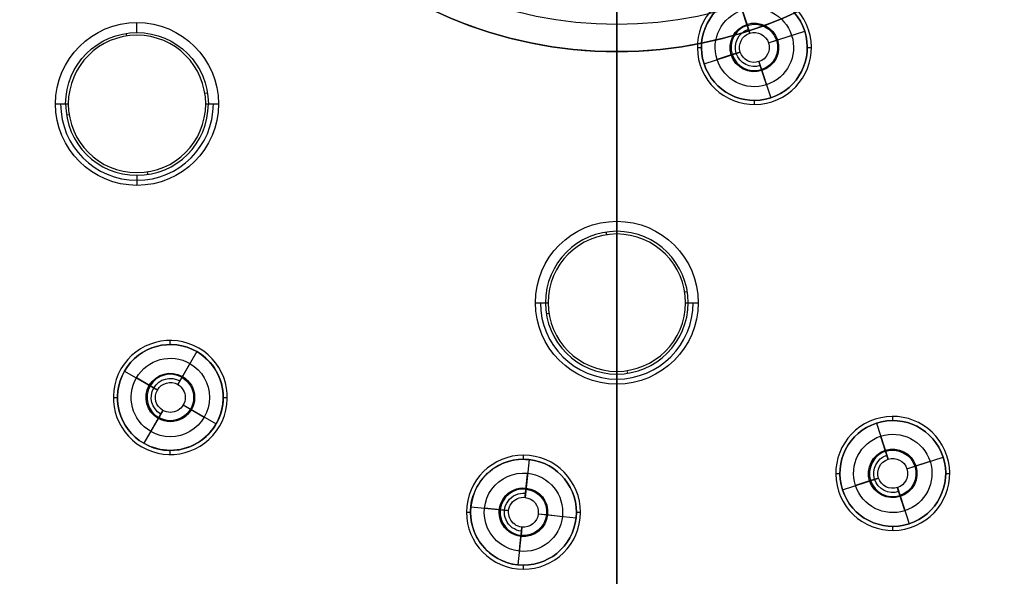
# Model space of a CAD drawing. Header units: centimetres. Extents: x -10.1 to 10.1, y -10.1 to 10.1.
# Tile 220 of 256: x -2.2 to 1.4, y -3.5 to -1.5. Entities that reach past the tile are written whole.
import ezdxf

# ---------------------------------------------------------------- set-up
doc = ezdxf.new("R2010")
doc.units = ezdxf.units.CM
doc.layers.add('Default', color=7, linetype='Continuous', true_color=0x000000)

msp = doc.modelspace()

# ---------------------------------------------------------------- linework, layer by layer
at = {"layer": 'Default'}
for p, q in [((0, 4.73, 0.1), (0, -4.73, 0.1)), ((0, -2.2, -0.15), (0, -0.3, -0.15)), ((0, -0.9, -0.6), (0, -2.2469, -0.6)), ((0, -1.475, -0.7), (0, -0.9, -0.7)), ((0.4465, -1.3743, 0.3), (0.4898, -1.5074, 0.3)), ((0, -1.425, -0.75), (0, -1.475, -0.7)), ((0, -1.45, -2.55), (0, -1.575, -2.55)), ((0.4803, -1.4783, -0.0504), (0.4622, -1.4224, -0.15)), ((-1.7678, -1.5049, -0.5744), (-1.7678, -1.4678, -0.15)), ((0.5591, -1.5427, 0.3), (0.6922, -1.4995, 0.3)), ((0.5882, -1.5333, -0.0504), (0.6441, -1.5151, -0.15)), ((0.6922, -1.4995, -0.02), (0.6922, -1.4995, 0.3)), ((0.7065, -1.4948, -0.02), (0.7065, -1.4948, 0.1)), ((0.2968, -1.5597, -0.02), (0.3118, -1.5597, -0.02)), ((0.5591, -1.5427, 0.3), (0.5882, -1.5333, -0.0504)), ((0.7018, -1.5597, -0.02), (0.7168, -1.5597, -0.02)), ((0, -8.695, -0.7), (0, -1.575, -0.7)), ((0, -1.575, -0.7), (0, -1.575, -2.55)), ((0.3213, -1.62, 0.3), (0.4545, -1.5767, 0.3)), ((0.4253, -1.5862, -0.0504), (0.3695, -1.6043, -0.15)), ((0.4545, -1.5767, 0.3), (0.4253, -1.5862, -0.0504)), ((0.3071, -1.6246, -0.02), (0.3071, -1.6246, 0.1)), ((0.3213, -1.62, -0.02), (0.3213, -1.62, 0.3)), ((0.5238, -1.612, 0.3), (0.567, -1.7452, 0.3)), ((0.5333, -1.6412, -0.0504), (0.5514, -1.697, -0.15)), ((0.5068, -1.7697, -0.02), (0.5068, -1.7547, -0.02)), ((-1.7678, -2.0306, -0.5744), (-1.7678, -2.0678, -0.15)), ((0, -2.2371, -0.5744), (0, -2.2, -0.15)), ((-1.645, -2.6542, -0.02), (-1.645, -2.6392, -0.02)), ((-1.5475, -2.6803, 0.3), (-1.6175, -2.8016, 0.3)), ((-1.5475, -2.6803, -0.02), (-1.5475, -2.6803, 0.3)), ((-1.54, -2.6674, -0.02), (-1.54, -2.6674, 0.1)), ((-1.8269, -2.7442, -0.02), (-1.8269, -2.7442, 0.1)), ((-1.8139, -2.7517, -0.02), (-1.8139, -2.7517, 0.3)), ((-1.8139, -2.7517, 0.3), (-1.6926, -2.8217, 0.3)), ((0, -2.7531, -0.6), (0, -5.5469, -0.6)), ((-1.7192, -2.8064, -0.0504), (-1.77, -2.777, -0.15)), ((0, -2.7629, -0.5744), (0, -2.8, -0.15)), ((-1.6926, -2.8217, 0.3), (-1.7192, -2.8064, -0.0504)), ((0, -4.7956, -0.15), (0, -2.8, -0.15)), ((-1.855, -2.8492, -0.02), (-1.84, -2.8492, -0.02)), ((-1.45, -2.8492, -0.02), (-1.435, -2.8492, -0.02)), ((-1.6725, -2.8969, 0.3), (-1.7425, -3.0181, 0.3)), ((-1.6725, -2.8969, 0.3), (-1.6878, -2.9234, -0.0504)), ((-1.5974, -2.8767, 0.3), (-1.4761, -2.9467, 0.3)), ((-1.5974, -2.8767, 0.3), (-1.5708, -2.8921, -0.0504)), ((-1.5708, -2.8921, -0.0504), (-1.52, -2.9214, -0.15)), ((-1.6878, -2.9234, -0.0504), (-1.7172, -2.9743, -0.15)), ((0.9518, -2.9293, -0.02), (0.9518, -2.9293, 0.0871)), ((0.9518, -2.9293, 0.0875), (0.9518, -2.9293, 0.1)), ((1.0167, -2.934, -0.02), (1.0167, -2.919, -0.02)), ((-1.4761, -2.9467, -0.02), (-1.4761, -2.9467, 0.3)), ((-1.4631, -2.9542, -0.02), (-1.4631, -2.9542, 0.1)), ((0.9564, -2.9435, -0.02), (0.9564, -2.9435, 0.3)), ((0.9564, -2.9435, 0.3), (0.9997, -3.0767, 0.3)), ((-1.75, -3.0311, -0.02), (-1.75, -3.0311, 0.1)), ((-1.645, -3.0592, -0.02), (-1.645, -3.0442, -0.02)), ((-0.3439, -3.077, -0.02), (-0.3439, -3.062, -0.02)), ((-0.3235, -3.078, 0.3), (-0.3381, -3.2173, 0.3)), ((-0.3219, -3.0631, -0.02), (-0.3219, -3.0631, 0.1)), ((1.069, -3.112, 0.3), (1.2021, -3.0687, 0.3)), ((1.2021, -3.0687, -0.02), (1.2021, -3.0687, 0.3)), ((1.2164, -3.0641, -0.02), (1.2164, -3.0641, 0.1)), ((1.069, -3.112, 0.3), (1.0981, -3.1025, -0.0504)), ((1.0981, -3.1025, -0.0504), (1.154, -3.0844, -0.15)), ((0.8067, -3.129, -0.02), (0.8217, -3.129, -0.02)), ((0.8312, -3.1892, 0.3), (0.9644, -3.146, 0.3)), ((0.9352, -3.1554, -0.0504), (0.8794, -3.1736, -0.15)), ((0.9644, -3.146, 0.3), (0.9352, -3.1554, -0.0504)), ((1.2117, -3.129, -0.02), (1.2267, -3.129, -0.02)), ((-0.3381, -3.2173, 0.3), (-0.3349, -3.1868, -0.0504)), ((0.8312, -3.1892, -0.02), (0.8312, -3.1892, 0.3)), ((1.0337, -3.1813, 0.3), (1.0769, -3.3144, 0.3)), ((1.0337, -3.1813, 0.3), (1.0431, -3.2104, -0.0504)), ((0.8169, -3.1939, -0.02), (0.8169, -3.1939, 0.1)), ((-0.5527, -3.25, -0.02), (-0.5527, -3.25, 0.1)), ((-0.5378, -3.2516, -0.02), (-0.5378, -3.2516, 0.3)), ((-0.5378, -3.2516, 0.3), (-0.3986, -3.2662, 0.3)), ((-0.4291, -3.263, -0.0504), (-0.4875, -3.2569, -0.15)), ((-0.3986, -3.2662, 0.3), (-0.4291, -3.263, -0.0504)), ((-0.5539, -3.272, -0.02), (-0.5389, -3.272, -0.02)), ((-0.2892, -3.2777, 0.3), (-0.15, -3.2924, 0.3)), ((-0.2892, -3.2777, 0.3), (-0.2587, -3.2809, -0.0504)), ((-0.2587, -3.2809, -0.0504), (-0.2003, -3.2871, -0.15)), ((-0.15, -3.2924, -0.02), (-0.15, -3.2924, 0.3)), ((-0.1489, -3.272, -0.02), (-0.1339, -3.272, -0.02)), ((-0.135, -3.2939, -0.02), (-0.135, -3.2939, 0.1)), ((-0.3496, -3.3267, 0.3), (-0.3643, -3.4659, 0.3)), ((-0.3496, -3.3267, 0.3), (-0.3529, -3.3572, -0.0504)), ((1.0167, -3.339, -0.02), (1.0167, -3.324, -0.02)), ((1.0769, -3.3144, -0.02), (1.0769, -3.3144, 0.3)), ((1.0816, -3.3287, -0.02), (1.0816, -3.3287, 0.1)), ((-0.3658, -3.4808, -0.02), (-0.3658, -3.4808, 0.1)), ((-0.3439, -3.482, -0.02), (-0.3439, -3.467, -0.02))]:
    msp.add_line(p, q, dxfattribs=at)
at = {"layer": 'Default', "extrusion": (0, 0, -1)}
for centre, radius, start, end in [((0, 0, 0.6), 8.5, 270, 90), ((0, 0, 0.15), 8.5, 270, 90), ((0, 0, 0.375), 8.5, 270, 90), ((0, 0, 0.6), 8.5, 90, 270), ((0, 0, 0.15), 8.5, 90, 270), ((0, 0, 0.375), 8.5, 90, 270), ((0, 0, -0.1), 10.05, 180, 0), ((0, 0, 0.3), 10.05, 180, 0), ((0, 0, 1.925), 1.575, 180, 0), ((0, 0, 0.7), 1.475, 180, 0), ((0, 0, 1), 1.425, 180, 0), ((-0.5068, -1.5597, 0.02), 0.195, 72, 252), ((-0.5068, -1.5597, 0.02), 0.195, 252, 72), ((-0.5068, -1.5597, -0.3), 0.195, 252, 72), ((-0.5068, -1.5597, -0.3), 0.195, 72, 252), ((-0.5068, -1.5597, 0.15), 0.1444, 72, 252), ((-0.5068, -1.5597, 0.15), 0.1444, 252, 72), ((1.7678, -1.7678, 0.15), 0.3, 0, 180), ((-0.5068, -1.5597, 0.0568), 0.0895, 252, 72), ((-0.5068, -1.5597, 0.0568), 0.0895, 72, 252), ((-0.5068, -1.5597, 0.0504), 0.0857, 72, 252), ((1.7678, -1.7678, 0.5744), 0.2629, 360, 180), ((-0.5068, -1.5597, -0.1248), 0.0703, 252, 72), ((-0.5068, -1.5597, -0.3), 0.055, 252, 72), ((-0.5068, -1.5597, -0.3), 0.055, 72, 252), ((1.7678, -1.7678, 0.15), 0.3, 180, 0), ((0, -2.5, 0.15), 0.3, 0, 180), ((0, -2.5, 0.15), 0.3, 180, 0), ((1.645, -2.8492, 0.02), 0.195, 300, 120), ((1.645, -2.8492, 0.15), 0.1444, 300, 120), ((1.645, -2.8492, 0.02), 0.195, 120, 300), ((1.645, -2.8492, -0.3), 0.195, 120, 300), ((1.645, -2.8492, 0.0568), 0.0895, 300, 120), ((1.645, -2.8492, 0.15), 0.1444, 120, 300), ((1.645, -2.8492, -0.1248), 0.0703, 300, 120), ((1.645, -2.8492, -0.3), 0.055, 300, 120), ((1.645, -2.8492, 0.0568), 0.0895, 120, 300), ((1.645, -2.8492, 0.0504), 0.0857, 120, 300), ((1.645, -2.8492, -0.3), 0.055, 120, 300), ((-1.0167, -3.129, 0.02), 0.195, 72, 252), ((-1.0167, -3.129, -0.3), 0.195, 72, 252), ((-1.0167, -3.129, 0.02), 0.195, 252, 72), ((-1.0167, -3.129, -0.3), 0.195, 252, 72), ((-1.0167, -3.129, 0.15), 0.1444, 252, 72), ((-1.0167, -3.129, 0.15), 0.1444, 72, 252), ((-1.0167, -3.129, 0.0568), 0.0895, 252, 72), ((-1.0167, -3.129, 0.0568), 0.0895, 72, 252), ((-1.0167, -3.129, 0.0504), 0.0857, 72, 252), ((0.3439, -3.272, 0.02), 0.195, 276, 96), ((0.3439, -3.272, 0.02), 0.195, 96, 276), ((0.3439, -3.272, -0.3), 0.195, 96, 276), ((-1.0167, -3.129, -0.1248), 0.0703, 252, 72), ((-1.0167, -3.129, -0.3), 0.055, 252, 72), ((-1.0167, -3.129, -0.3), 0.055, 72, 252), ((0.3439, -3.272, 0.15), 0.1444, 276, 96), ((0.3439, -3.272, 0.15), 0.1444, 96, 276), ((0.3439, -3.272, 0.0568), 0.0895, 276, 96), ((0.3439, -3.272, 0.0568), 0.0895, 96, 276), ((0.3439, -3.272, 0.0504), 0.0857, 96, 276), ((0.3439, -3.272, -0.1248), 0.0703, 276, 96), ((0.3439, -3.272, -0.3), 0.055, 276, 96), ((0.3439, -3.272, -0.3), 0.055, 96, 276)]:
    msp.add_arc(centre, radius, start, end, dxfattribs=at)
at = {"layer": 'Default'}
for centre, radius, start, end in [((0, 0, -0.7), 10.05, 180, 0), ((0, 0, -0.7), 1.575, 180, 0), ((0.5068, -1.5597, -0.02), 0.21, 108, 288), ((0.5068, -1.5597, 0.1), 0.21, 108, 288), ((0.5068, -1.5597, 0.04), 0.21, 108, 288), ((0.5068, -1.5597, 0.14), 0.195, 108, 288), ((0.5068, -1.5597, -0.02), 0.21, 288, 108), ((0.5068, -1.5597, 0.1), 0.21, 288, 108), ((0.5068, -1.5597, 0.04), 0.21, 288, 108), ((0.5068, -1.5597, 0.14), 0.195, 288, 108), ((0, 0, -2.55), 1.575, 247.0191, 292.9809), ((0.5068, -1.5597, -0.0504), 0.0857, 108, 288), ((-1.7678, -1.7678, -0.6), 0.2531, 0, 180), ((-1.7678, -1.7678, -0.3622), 0.2814, 180, 0), ((-1.7678, -1.7678, -0.5744), 0.2629, 180, 0), ((-1.7678, -1.7678, -0.6), 0.2531, 180, 0), ((0, -2.5, -0.5744), 0.2629, 0, 180), ((0, -2.5, -0.6), 0.2531, 0, 180), ((0, -2.5, -0.3622), 0.2814, 180, 0), ((0, -2.5, -0.5744), 0.2629, 180, 0), ((0, -2.5, -0.6), 0.2531, 180, 0), ((-1.645, -2.8492, -0.02), 0.21, 60, 240), ((-1.645, -2.8492, 0.1), 0.21, 60, 240), ((-1.645, -2.8492, 0.04), 0.21, 60, 240), ((-1.645, -2.8492, 0.3), 0.195, 60, 240), ((-1.645, -2.8492, 0.14), 0.195, 60, 240), ((-1.645, -2.8492, -0.02), 0.21, 240, 60), ((-1.645, -2.8492, 0.1), 0.21, 240, 60), ((-1.645, -2.8492, 0.04), 0.21, 240, 60), ((-1.645, -2.8492, 0.14), 0.195, 240, 60), ((-1.645, -2.8492, -0.0504), 0.0857, 60, 240), ((1.0167, -3.129, -0.02), 0.21, 108, 288), ((1.0167, -3.129, 0.1), 0.21, 108, 288), ((1.0167, -3.129, 0.04), 0.21, 108, 288), ((1.0167, -3.129, -0.02), 0.21, 288, 108), ((1.0167, -3.129, 0.1), 0.21, 288, 108), ((1.0167, -3.129, 0.04), 0.21, 288, 108), ((1.0167, -3.129, 0.14), 0.195, 288, 108), ((1.0167, -3.129, 0.14), 0.195, 108, 288), ((-0.3439, -3.272, -0.02), 0.21, 84, 264), ((-0.3439, -3.272, 0.1), 0.21, 84, 264), ((-0.3439, -3.272, 0.04), 0.21, 84, 264), ((-0.3439, -3.272, 0.3), 0.195, 84, 264), ((-0.3439, -3.272, 0.14), 0.195, 84, 264), ((-0.3439, -3.272, -0.02), 0.21, 264, 84), ((-0.3439, -3.272, 0.1), 0.21, 264, 84), ((-0.3439, -3.272, 0.04), 0.21, 264, 84), ((-0.3439, -3.272, 0.14), 0.195, 264, 84), ((1.0167, -3.129, -0.0504), 0.0857, 108, 288), ((-0.3439, -3.272, -0.0504), 0.0857, 84, 264)]:
    msp.add_arc(centre, radius, start, end, dxfattribs=at)
at = {"layer": 'Default', "extrusion": (-0.98831, -0.152458, 0)}
for centre in [(1.2645, -0.57, 2.0166), (2.2577, -0.57, 0.3811)]:
    msp.add_arc(centre, 0.05, 185.0007, 216.8699, dxfattribs=at)
at = {"layer": 'Default', "extrusion": (-0.152458, 0.98831, 0)}
for centre in [(1.8035, -0.57, -1.4776), (0.1681, -0.57, -2.4708)]:
    msp.add_arc(centre, 0.05, 185.0007, 216.8699, dxfattribs=at)
at = {"layer": 'Default', "extrusion": (0, -1, 0)}
for centre, start, end in [((-1.9808, -0.57, 1.7678), 185.0007, 216.8699), ((-1.5547, -0.57, 1.7678), 323.1301, 354.9993), ((-0.2131, -0.57, 2.5), 185.0007, 216.8699), ((0.2131, -0.57, 2.5), 323.1301, 354.9993)]:
    msp.add_arc(centre, 0.05, start, end, dxfattribs=at)
at = {"layer": 'Default', "extrusion": (0.152458, -0.98831, 0)}
for centre in [(-2.2297, -0.57, 1.4776), (-0.5942, -0.57, 2.4708)]:
    msp.add_arc(centre, 0.05, 185.0007, 216.8699, dxfattribs=at)
at = {"layer": 'Default', "extrusion": (0.98831, 0.152458, 0)}
for centre in [(-1.6907, -0.57, -2.0166), (-2.6838, -0.57, -0.3811)]:
    msp.add_arc(centre, 0.05, 185.0007, 216.8699, dxfattribs=at)
at = {"layer": 'Default'}
for points in [[(0.4803, -1.4783, -0.0504), (0.4712, -1.4503, -0.1002), (0.4622, -1.4224, -0.15)], [(0.4898, -1.5074, 0.3), (0.4851, -1.4928, 0.1248), (0.4803, -1.4783, -0.0504)], [(0.5333, -1.6412, -0.0504), (0.5285, -1.6266, 0.1248), (0.5238, -1.612, 0.3)], [(0.5514, -1.697, -0.15), (0.5423, -1.6691, -0.1002), (0.5333, -1.6412, -0.0504)], [(-2.0678, -1.7678, -0.15), (-2.0492, -1.7678, -0.3622), (-2.0306, -1.7678, -0.5744)], [(-1.5049, -1.7678, -0.5744), (-1.4863, -1.7678, -0.3622), (-1.4678, -1.7678, -0.15)], [(0.567, -1.7452, 0.3), (0.567, -1.7452, 0.14), (0.567, -1.7452, -0.02)], [(0.5717, -1.7595, 0.1), (0.5717, -1.7595, 0.04), (0.5717, -1.7595, -0.02)], [(-0.3, -2.5, -0.15), (-0.2814, -2.5, -0.3622), (-0.2629, -2.5, -0.5744)], [(0.2629, -2.5, -0.5744), (0.2814, -2.5, -0.3622), (0.3, -2.5, -0.15)], [(-1.5475, -2.6803, -0.02), (-1.5475, -2.6803, 0.14), (-1.5475, -2.6803, 0.3)], [(-1.54, -2.6674, -0.02), (-1.54, -2.6674, 0.04), (-1.54, -2.6674, 0.1)], [(-1.6022, -2.775, -0.0504), (-1.5875, -2.7496, -0.1002), (-1.5728, -2.7242, -0.15)], [(-1.6175, -2.8016, 0.3), (-1.6098, -2.7883, 0.1248), (-1.6022, -2.775, -0.0504)], [(-1.6878, -2.9234, -0.0504), (-1.6802, -2.9101, 0.1248), (-1.6725, -2.8969, 0.3)], [(-1.7172, -2.9743, -0.15), (-1.7025, -2.9488, -0.1002), (-1.6878, -2.9234, -0.0504)], [(0.9518, -2.9293, -0.02), (0.9518, -2.9293, 0.04), (0.9518, -2.9293, 0.1)], [(0.9564, -2.9435, -0.02), (0.9564, -2.9435, 0.14), (0.9564, -2.9435, 0.3)], [(0.9902, -3.0475, -0.0504), (0.9811, -3.0196, -0.1002), (0.9721, -2.9917, -0.15)], [(-1.75, -3.0311, 0.1), (-1.75, -3.0311, 0.04), (-1.75, -3.0311, -0.02)], [(-1.7425, -3.0181, 0.3), (-1.7425, -3.0181, 0.14), (-1.7425, -3.0181, -0.02)], [(-0.3235, -3.078, -0.02), (-0.3235, -3.078, 0.14), (-0.3235, -3.078, 0.3)], [(-0.3219, -3.0631, -0.02), (-0.3219, -3.0631, 0.04), (-0.3219, -3.0631, 0.1)], [(0.9997, -3.0767, 0.3), (0.9949, -3.0621, 0.1248), (0.9902, -3.0475, -0.0504)], [(-0.3349, -3.1868, -0.0504), (-0.3319, -3.1576, -0.1002), (-0.3288, -3.1284, -0.15)], [(-0.3381, -3.2173, 0.3), (-0.3365, -3.202, 0.1248), (-0.3349, -3.1868, -0.0504)], [(1.0431, -3.2104, -0.0504), (1.0384, -3.1959, 0.1248), (1.0337, -3.1813, 0.3)], [(1.0613, -3.2663, -0.15), (1.0522, -3.2384, -0.1002), (1.0431, -3.2104, -0.0504)], [(-0.3529, -3.3572, -0.0504), (-0.3512, -3.3419, 0.1248), (-0.3496, -3.3267, 0.3)], [(1.0769, -3.3144, 0.3), (1.0769, -3.3144, 0.14), (1.0769, -3.3144, -0.02)], [(1.0816, -3.3287, 0.1), (1.0816, -3.3287, 0.04), (1.0816, -3.3287, -0.02)], [(-0.359, -3.4156, -0.15), (-0.3559, -3.3864, -0.1002), (-0.3529, -3.3572, -0.0504)], [(-0.3658, -3.4808, 0.1), (-0.3658, -3.4808, 0.04), (-0.3658, -3.4808, -0.02)], [(-0.3643, -3.4659, 0.3), (-0.3643, -3.4659, 0.14), (-0.3643, -3.4659, -0.02)]]:
    msp.add_open_spline(points, degree=2, dxfattribs=at)

doc.saveas('drawing.dxf')
